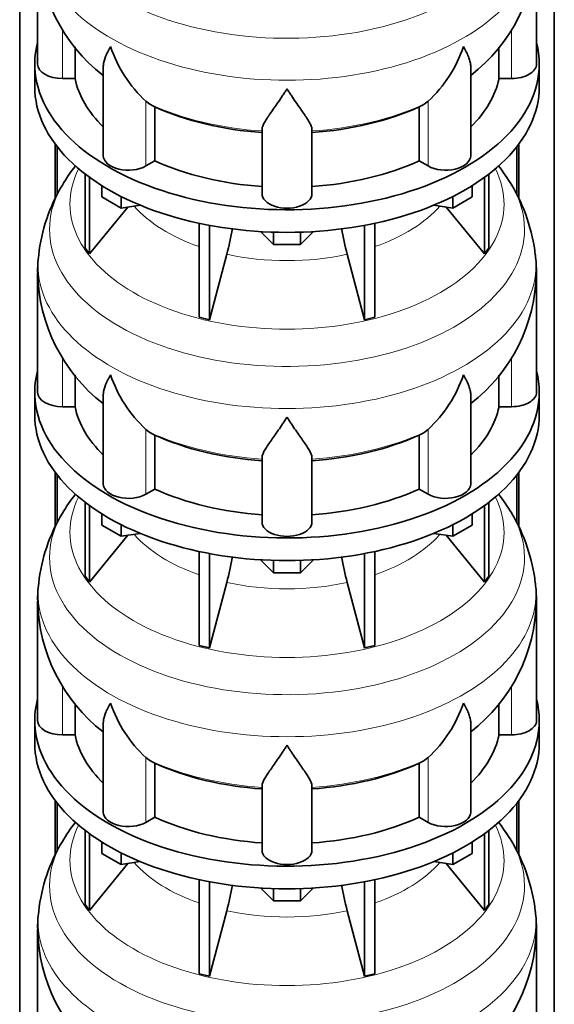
# Model space of a CAD drawing. Header units: millimetres. Extents: x 166 to 773, y -1811 to 1651.
# Tile 7 of 20: x 579 to 772, y -1086 to -731. Entities that reach past the tile are written whole.
import ezdxf

# ---------------------------------------------------------------- set-up
doc = ezdxf.new("R2010")
doc.units = ezdxf.units.MM
doc.layers.add('LOW_134-8', color=7, linetype='Continuous')
doc.layers.add('VSI134_DIFFUSORE', color=7, linetype='Continuous')

# ---------------------------------------------------------------- blocks, each defined once
blk = doc.blocks.new('SE4')
at = {"layer": 'LOW_134-8', "color": 7, "linetype": 'Continuous', "lineweight": 35}
for p, q in [((579.14, -1543.39), (579.14, -583.66)), ((771.99, -1543.39), (771.99, -583.66)), ((591.89, -775.57), (591.89, -795.33)), ((592.64, -776.56), (592.64, -793.85)), ((758.49, -776.56), (758.49, -793.91)), ((759.24, -775.57), (759.24, -795.39)), ((591.89, -893.97), (591.89, -913.72)), ((592.64, -894.96), (592.64, -912.24)), ((758.49, -894.96), (758.49, -912.3)), ((759.24, -893.97), (759.24, -913.78)), ((591.89, -1012.36), (591.89, -1032.11)), ((592.64, -1013.35), (592.64, -1030.63)), ((758.49, -1013.35), (758.49, -1030.7)), ((759.24, -1012.36), (759.24, -1032.17))]:
    blk.add_line(p, q, dxfattribs=at)
at = {"layer": 'VSI134_DIFFUSORE', "color": 7, "linetype": 'Continuous', "lineweight": 35}
for p, q in [((585.57, -703.71), (585.57, -746.76)), ((765.57, -746.76), (765.57, -703.71)), ((599.09, -751.96), (599.09, -740.58)), ((752.04, -740.6), (752.04, -751.96)), ((584.57, -746.76), (584.57, -754.93)), ((609.29, -747.7), (609.29, -779.83)), ((741.84, -779.83), (741.84, -747.69)), ((766.57, -754.93), (766.57, -746.76)), ((594.57, -751.96), (599.09, -751.96)), ((752.04, -751.96), (756.57, -751.96)), ((626.08, -761.21), (624.65, -760.16)), ((627.86, -781.66), (627.86, -762.18)), ((723.28, -762.18), (723.28, -781.66)), ((726.48, -760.16), (725.06, -761.21)), ((666.57, -793.53), (666.57, -770.18)), ((684.57, -793.53), (684.57, -770.18)), ((624.65, -783.5), (627.86, -781.66)), ((723.28, -781.66), (726.48, -783.5)), ((602.74, -786.43), (602.74, -813.11)), ((604.27, -787.57), (604.27, -815.24)), ((746.86, -787.57), (746.86, -815.24)), ((748.39, -786.43), (748.39, -813.11)), ((608.81, -794.69), (608.81, -790.63)), ((742.32, -794.69), (742.32, -790.63)), ((615.75, -798.69), (608.81, -794.69)), ((615.75, -798.69), (615.75, -794.52)), ((735.38, -798.69), (735.38, -794.52)), ((742.32, -794.69), (735.38, -798.69)), ((604.27, -815.24), (618.13, -798.33)), ((622.57, -797.64), (615.75, -798.69)), ((735.38, -798.69), (728.56, -797.64)), ((733, -798.33), (746.86, -815.24)), ((643.87, -804.18), (643.87, -838.1)), ((647.56, -804.92), (647.56, -838.99)), ((703.57, -804.92), (703.57, -838.99)), ((707.26, -804.18), (707.26, -838.1)), ((670.66, -811.82), (666.01, -807.17)), ((670.66, -811.82), (670.66, -807.39)), ((685.12, -807.17), (680.47, -811.82)), ((680.47, -811.82), (680.47, -807.39)), ((602.74, -813.11), (604.27, -815.24)), ((680.47, -811.82), (670.66, -811.82)), ((746.86, -815.24), (748.39, -813.11)), ((647.56, -838.99), (653.84, -815.37)), ((697.29, -815.37), (703.57, -838.99)), ((585.57, -822.1), (585.57, -865.15)), ((765.57, -865.15), (765.57, -822.1)), ((643.87, -838.1), (647.56, -838.99)), ((703.57, -838.99), (707.26, -838.1)), ((599.09, -870.35), (599.09, -858.97)), ((752.04, -858.99), (752.04, -870.35)), ((584.57, -865.15), (584.57, -873.32)), ((609.29, -866.09), (609.29, -898.22)), ((741.84, -898.22), (741.84, -866.08)), ((766.57, -873.32), (766.57, -865.15)), ((594.57, -870.35), (599.09, -870.35)), ((752.04, -870.35), (756.57, -870.35)), ((626.08, -879.6), (624.65, -878.55)), ((627.86, -900.05), (627.86, -880.57)), ((723.28, -880.57), (723.28, -900.05)), ((726.48, -878.55), (725.06, -879.6)), ((666.57, -911.92), (666.57, -888.57)), ((684.57, -911.92), (684.57, -888.57)), ((624.65, -901.9), (627.86, -900.05)), ((723.28, -900.05), (726.48, -901.9)), ((602.74, -904.82), (602.74, -931.5)), ((748.39, -904.82), (748.39, -931.5)), ((604.27, -905.97), (604.27, -933.63)), ((608.81, -913.08), (608.81, -909.02)), ((742.32, -913.08), (742.32, -909.02)), ((746.86, -905.97), (746.86, -933.63)), ((615.75, -917.09), (608.81, -913.08)), ((615.75, -917.09), (615.75, -912.91)), ((622.57, -916.03), (615.75, -917.09)), ((735.38, -917.09), (728.56, -916.03)), ((735.38, -917.09), (735.38, -912.91)), ((742.32, -913.08), (735.38, -917.09)), ((604.27, -933.63), (618.13, -916.72)), ((733, -916.72), (746.86, -933.63)), ((643.87, -922.57), (643.87, -956.5)), ((647.56, -923.31), (647.56, -957.38)), ((703.57, -923.31), (703.57, -957.38)), ((707.26, -922.57), (707.26, -956.5)), ((670.66, -930.22), (666.01, -925.57)), ((670.66, -930.22), (670.66, -925.78)), ((685.12, -925.57), (680.47, -930.22)), ((680.47, -930.22), (680.47, -925.78)), ((680.47, -930.22), (670.66, -930.22)), ((602.74, -931.5), (604.27, -933.63)), ((647.56, -957.38), (653.84, -933.76)), ((697.29, -933.76), (703.57, -957.38)), ((746.86, -933.63), (748.39, -931.5)), ((585.57, -940.49), (585.57, -983.55)), ((765.57, -983.55), (765.57, -940.49)), ((643.87, -956.5), (647.56, -957.38)), ((703.57, -957.38), (707.26, -956.5)), ((599.09, -988.74), (599.09, -977.37)), ((752.04, -977.38), (752.04, -988.74)), ((584.57, -983.55), (584.57, -991.71)), ((766.57, -991.71), (766.57, -983.55)), ((609.29, -984.48), (609.29, -1016.61)), ((741.84, -1016.61), (741.84, -984.47)), ((594.57, -988.74), (599.09, -988.74)), ((752.04, -988.74), (756.57, -988.74)), ((626.08, -997.99), (624.65, -996.94)), ((726.48, -996.94), (725.06, -997.99)), ((627.86, -1018.44), (627.86, -998.96)), ((723.28, -998.96), (723.28, -1018.44)), ((666.57, -1030.31), (666.57, -1006.96)), ((684.57, -1030.31), (684.57, -1006.96)), ((624.65, -1020.29), (627.86, -1018.44)), ((723.28, -1018.44), (726.48, -1020.29)), ((602.74, -1023.21), (602.74, -1049.89)), ((604.27, -1024.36), (604.27, -1052.02)), ((746.86, -1024.36), (746.86, -1052.02)), ((748.39, -1023.21), (748.39, -1049.89)), ((608.81, -1031.47), (608.81, -1027.42)), ((742.32, -1031.47), (742.32, -1027.42)), ((615.75, -1035.48), (608.81, -1031.47)), ((615.75, -1035.48), (615.75, -1031.3)), ((735.38, -1035.48), (735.38, -1031.3)), ((742.32, -1031.47), (735.38, -1035.48)), ((604.27, -1052.02), (618.13, -1035.11)), ((622.57, -1034.42), (615.75, -1035.48)), ((735.38, -1035.48), (728.56, -1034.42)), ((733, -1035.11), (746.86, -1052.02)), ((643.87, -1040.96), (643.87, -1074.89)), ((647.56, -1041.7), (647.56, -1075.77)), ((670.66, -1048.61), (666.01, -1043.96)), ((670.66, -1048.61), (670.66, -1044.17)), ((685.12, -1043.96), (680.47, -1048.61)), ((680.47, -1048.61), (680.47, -1044.17)), ((703.57, -1041.7), (703.57, -1075.77)), ((707.26, -1040.96), (707.26, -1074.89)), ((602.74, -1049.89), (604.27, -1052.02)), ((680.47, -1048.61), (670.66, -1048.61)), ((746.86, -1052.02), (748.39, -1049.89)), ((647.56, -1075.77), (653.84, -1052.15)), ((697.29, -1052.15), (703.57, -1075.77)), ((585.57, -1058.88), (585.57, -1101.94)), ((765.57, -1101.94), (765.57, -1058.88)), ((643.87, -1074.89), (647.56, -1075.77)), ((703.57, -1075.77), (707.26, -1074.89))]:
    blk.add_line(p, q, dxfattribs=at)
at = {"layer": 'VSI134_DIFFUSORE', "color": 4, "linetype": 'Continuous', "lineweight": 9}
for p, q in [((594.57, -751.96), (594.57, -734.32)), ((756.57, -751.96), (756.57, -734.22)), ((624.65, -783.5), (624.65, -760.16)), ((726.48, -783.5), (726.48, -760.16)), ((594.57, -870.35), (594.57, -852.71)), ((756.57, -870.35), (756.57, -852.62)), ((624.65, -901.9), (624.65, -878.55)), ((726.48, -901.9), (726.48, -878.55)), ((594.57, -988.74), (594.57, -971.1)), ((756.57, -988.74), (756.57, -971.01)), ((624.65, -1020.29), (624.65, -996.94)), ((726.48, -1020.29), (726.48, -996.94))]:
    blk.add_line(p, q, dxfattribs=at)
at = {"layer": 'VSI134_DIFFUSORE', "color": 7, "linetype": 'Continuous', "lineweight": 35}
for centre, radius, start, end in [((646.76, -702.6), 61.13, 181.06, 232.0821), ((704.41, -702.58), 61.11, 307.8577, 358.9405), ((657.15, -725.2), 47.73, 198.6373, 227.0857), ((693.98, -725.2), 47.73, 312.9143, 341.3628), ((633.99, -748.82), 14.7, 237.4509, 245.3566), ((717.15, -748.82), 14.7, 294.6434, 302.5491), ((654.41, -826.09), 69.71, 142.304, 149.2191), ((695.9, -826.77), 70.78, 30.909, 37.8425), ((647.61, -822.38), 61.97, 148.9453, 173.7746), ((702.75, -822.67), 62.78, 6.4409, 30.9004), ((564, -791.05), 93.08, 344.857, 350.7229), ((785.82, -791.26), 91.75, 189.2841, 195.2315), ((617.62, -820.7), 32.01, 170.945, 182.5582), ((727.2, -820.96), 38.33, 358.295, 8.0039), ((646.76, -820.99), 61.13, 181.06, 232.0821), ((704.41, -820.97), 61.11, 307.8577, 358.9405), ((657.15, -843.59), 47.73, 198.6373, 227.0857), ((693.98, -843.59), 47.73, 312.9143, 341.3628), ((633.99, -867.21), 14.7, 237.4509, 245.3566), ((717.15, -867.21), 14.7, 294.6434, 302.5491), ((654.41, -944.48), 69.71, 142.304, 149.2191), ((695.9, -945.16), 70.78, 30.909, 37.8425), ((647.61, -940.77), 61.97, 148.9453, 173.7746), ((702.75, -941.07), 62.78, 6.4409, 30.9004), ((564, -909.45), 93.08, 344.857, 350.7229), ((785.82, -909.65), 91.75, 189.2841, 195.2315), ((617.62, -939.09), 32.01, 170.945, 182.5582), ((727.2, -939.35), 38.33, 358.295, 8.0039), ((646.76, -939.39), 61.13, 181.06, 232.0821), ((704.41, -939.36), 61.11, 307.8577, 358.9405), ((657.15, -961.98), 47.73, 198.6373, 227.0857), ((693.98, -961.98), 47.73, 312.9143, 341.3628), ((633.99, -985.6), 14.7, 237.4509, 245.3566), ((717.15, -985.6), 14.7, 294.6434, 302.5491), ((654.41, -1062.87), 69.71, 142.304, 149.2191), ((695.9, -1063.55), 70.78, 30.909, 37.8425), ((647.61, -1059.16), 61.97, 148.9453, 173.7746), ((702.75, -1059.46), 62.78, 6.4409, 30.9004), ((564, -1027.84), 93.08, 344.857, 350.7229), ((785.82, -1028.05), 91.75, 189.2841, 195.2315), ((617.62, -1057.48), 32.01, 170.945, 182.5582), ((727.2, -1057.75), 38.33, 358.295, 8.0039), ((646.76, -1057.78), 61.13, 181.06, 232.0821), ((704.41, -1057.76), 61.11, 307.8577, 358.9405)]:
    blk.add_arc(centre, radius, start, end, dxfattribs=at)
at = {"layer": 'VSI134_DIFFUSORE', "color": 4, "linetype": 'Continuous', "lineweight": 9}
for centre, major_axis, start_param, end_param in [((675.57, -687.99), (85.67, 0), 2.813532, 6.283185), ((675.57, -700.74), (-89.83, 0), 0, 3.209014), ((675.57, -725.29), (-79.5, 0), 0.898849, 1.457346), ((675.57, -725.29), (79.5, 0), 4.82584, 5.384336), ((675.57, -797.19), (-78.3, 0), 0, 3.425204), ((675.57, -797.19), (-78.3, 0), 5.999574, 6.283185), ((675.57, -806.38), (85.67, 0), 2.813532, 6.283185), ((675.57, -806.38), (85.67, 0), 0, 0.327986), ((675.57, -782.07), (-61.63, 0), 0.463231, 1.030574), ((675.57, -782.07), (61.63, 0), 5.252612, 5.819954), ((675.57, -819.14), (-89.83, 0), 0, 3.209014), ((675.57, -819.14), (-89.83, 0), 6.21605, 6.283185), ((675.57, -782.07), (-61.63, 0), 1.210556, 1.931037), ((675.57, -843.68), (-79.5, 0), 0.898849, 1.457346), ((675.57, -843.68), (79.5, 0), 4.82584, 5.384336), ((675.57, -915.58), (-78.3, 0), 0, 3.425204), ((675.57, -915.58), (-78.3, 0), 5.999574, 6.283185), ((675.57, -924.77), (85.67, 0), 2.813532, 6.283185), ((675.57, -924.77), (85.67, 0), 0, 0.327986), ((675.57, -900.46), (-61.63, 0), 0.463231, 1.030574), ((675.57, -900.46), (61.63, 0), 5.252612, 5.819954), ((675.57, -937.53), (-89.83, 0), 0, 3.209014), ((675.57, -937.53), (-89.83, 0), 6.21605, 6.283185), ((675.57, -900.46), (-61.63, 0), 1.210556, 1.931037), ((675.57, -962.07), (-79.5, 0), 0.898849, 1.457346), ((675.57, -962.07), (79.5, 0), 4.82584, 5.384336), ((675.57, -1033.97), (-78.3, 0), 0, 3.425204), ((675.57, -1033.97), (-78.3, 0), 5.999574, 6.283185), ((675.57, -1043.16), (85.67, 0), 2.813532, 6.283185), ((675.57, -1043.16), (85.67, 0), 0, 0.327986), ((675.57, -1018.85), (-61.63, 0), 0.463231, 1.030574), ((675.57, -1018.85), (61.63, 0), 5.252612, 5.819954), ((675.57, -1055.92), (-89.83, 0), 0, 3.209014), ((675.57, -1055.92), (-89.83, 0), 6.21605, 6.283185), ((675.57, -1018.85), (-61.63, 0), 1.210556, 1.931037)]:
    blk.add_ellipse(centre, major_axis=major_axis, ratio=0.57735, start_param=start_param, end_param=end_param, dxfattribs=at)
at = {"layer": 'VSI134_DIFFUSORE', "color": 7, "linetype": 'Continuous', "lineweight": 35}
for centre, major_axis, start_param, end_param in [((675.57, -746.76), (91, 0), 2.993207, 6.283185), ((675.57, -746.76), (91, 0), 0, 0.148386), ((594.57, -746.76), (9, 0), 3.141593, 4.712389), ((756.57, -746.76), (-9, 0), 1.570796, 3.141593), ((675.57, -746.76), (-77, 0), 0.117151, 0.534109), ((675.57, -746.76), (77, 0), 5.749077, 6.166034), ((675.57, -754.93), (-91, 0), 0, 3.141593), ((675.57, -727.28), (-77, 0), 0.902549, 1.453645), ((675.57, -727.28), (77, 0), 4.82954, 5.380636), ((618.29, -779.83), (9, 0), 3.141593, 5.497787), ((732.84, -779.83), (-9, 0), 0.785398, 3.141593), ((675.57, -746.76), (-77, 0), 0.902549, 1.453645), ((675.57, -746.76), (77, 0), 4.82954, 5.380636), ((675.57, -793.53), (-9, 0), 0, 3.141593), ((675.57, -865.15), (91, 0), 2.993207, 6.283185), ((675.57, -865.15), (91, 0), 0, 0.148386), ((594.57, -865.15), (9, 0), 3.141593, 4.712389), ((756.57, -865.15), (-9, 0), 1.570796, 3.141593), ((675.57, -873.32), (-91, 0), 0, 3.141593), ((675.57, -865.15), (-77, 0), 0.117151, 0.534109), ((675.57, -865.15), (77, 0), 5.749077, 6.166034), ((675.57, -845.68), (-77, 0), 0.902549, 1.453645), ((675.57, -845.68), (77, 0), 4.82954, 5.380636), ((618.29, -898.22), (9, 0), 3.141593, 5.497787), ((732.84, -898.22), (-9, 0), 0.785398, 3.141593), ((675.57, -865.15), (-77, 0), 0.902549, 1.453645), ((675.57, -865.15), (77, 0), 4.82954, 5.380636), ((675.57, -911.92), (-9, 0), 0, 3.141593), ((675.57, -983.55), (91, 0), 2.993207, 6.283185), ((675.57, -983.55), (91, 0), 0, 0.148386), ((594.57, -983.55), (9, 0), 3.141593, 4.712389), ((756.57, -983.55), (-9, 0), 1.570796, 3.141593), ((675.57, -983.55), (-77, 0), 0.117151, 0.534109), ((675.57, -983.55), (77, 0), 5.749077, 6.166034), ((675.57, -991.71), (-91, 0), 0, 3.141593), ((675.57, -964.07), (-77, 0), 0.902549, 1.453645), ((675.57, -964.07), (77, 0), 4.82954, 5.380636), ((618.29, -1016.61), (9, 0), 3.141593, 5.497787), ((675.57, -983.55), (-77, 0), 0.902549, 1.453645), ((675.57, -983.55), (77, 0), 4.82954, 5.380636), ((732.84, -1016.61), (-9, 0), 0.785398, 3.141593), ((675.57, -1030.31), (-9, 0), 0, 3.141593)]:
    blk.add_ellipse(centre, major_axis=major_axis, ratio=0.57735, start_param=start_param, end_param=end_param, dxfattribs=at)
for points, knots in [([(609.29, -747.71), (609.29, -747.54), (609.3, -747.37), (609.38, -746.19), (609.67, -745.14), (610.34, -743.46), (610.6, -742.89), (611.06, -742), (611.22, -741.7), (611.47, -741.24), (611.6, -741.01), (611.74, -740.77), (611.83, -740.61), (611.88, -740.53), (611.93, -740.45)], [0.4586292, 0.4586292, 0.4586292, 0.4586292, 0.5, 0.5, 0.75, 0.75, 0.875, 0.875, 0.9375, 0.9375, 0.96875, 0.984375, 0.984375, 1, 1, 1, 1]), ([(741.84, -747.7), (741.84, -747.55), (741.84, -747.39), (741.79, -746.73), (741.7, -746.22), (741.43, -745.15), (741.25, -744.61), (740.8, -743.48), (740.53, -742.9), (740.08, -742), (739.92, -741.7), (739.66, -741.24), (739.57, -741.08), (739.39, -740.77), (739.3, -740.61), (739.21, -740.45)], [0.4604904, 0.4604904, 0.4604904, 0.4604904, 0.5, 0.5, 0.625, 0.625, 0.75, 0.75, 0.875, 0.875, 0.9375, 0.9375, 0.96875, 0.96875, 1, 1, 1, 1]), ([(675.57, -755.67), (675.43, -755.89), (675.3, -756.1), (675.03, -756.52), (674.9, -756.72), (674.5, -757.34), (674.24, -757.75), (673.45, -758.94), (672.94, -759.7), (671.92, -761.18), (671.43, -761.89), (670.48, -763.25), (670.03, -763.89), (669.18, -765.11), (668.79, -765.69), (668.25, -766.51), (668.08, -766.78), (667.75, -767.29), (667.6, -767.54), (667.19, -768.26), (666.97, -768.7), (666.66, -769.5), (666.57, -769.86), (666.57, -770.18)], [0, 0, 0, 0, 0.03125, 0.03125, 0.0625, 0.0625, 0.125, 0.125, 0.25, 0.25, 0.375, 0.375, 0.5, 0.5, 0.625, 0.625, 0.6875, 0.6875, 0.75, 0.75, 0.875, 0.875, 1, 1, 1, 1]), ([(684.57, -770.18), (684.57, -769.86), (684.48, -769.5), (684.16, -768.7), (683.94, -768.26), (683.53, -767.54), (683.38, -767.29), (683.06, -766.78), (682.89, -766.51), (682.35, -765.69), (681.95, -765.11), (681.1, -763.89), (680.65, -763.25), (679.71, -761.9), (679.21, -761.19), (678.2, -759.71), (677.68, -758.94), (676.89, -757.75), (676.63, -757.34), (676.23, -756.73), (676.1, -756.52), (675.83, -756.1), (675.7, -755.88), (675.57, -755.67)], [0, 0, 0, 0, 0.125, 0.125, 0.25, 0.25, 0.3125, 0.3125, 0.375, 0.375, 0.5, 0.5, 0.625, 0.625, 0.75, 0.75, 0.875, 0.875, 0.9375, 0.9375, 0.96875, 0.96875, 1, 1, 1, 1]), ([(609.29, -866.1), (609.29, -865.93), (609.3, -865.77), (609.38, -864.58), (609.67, -863.53), (610.34, -861.86), (610.6, -861.28), (611.06, -860.39), (611.22, -860.09), (611.47, -859.63), (611.6, -859.4), (611.74, -859.16), (611.83, -859), (611.88, -858.92), (611.93, -858.85)], [0.4586292, 0.4586292, 0.4586292, 0.4586292, 0.5, 0.5, 0.75, 0.75, 0.875, 0.875, 0.9375, 0.9375, 0.96875, 0.984375, 0.984375, 1, 1, 1, 1]), ([(741.84, -866.09), (741.84, -865.94), (741.84, -865.78), (741.79, -865.12), (741.7, -864.61), (741.43, -863.55), (741.25, -863), (740.8, -861.87), (740.53, -861.29), (740.08, -860.4), (739.92, -860.09), (739.66, -859.63), (739.57, -859.48), (739.39, -859.16), (739.3, -859), (739.21, -858.85)], [0.4604904, 0.4604904, 0.4604904, 0.4604904, 0.5, 0.5, 0.625, 0.625, 0.75, 0.75, 0.875, 0.875, 0.9375, 0.9375, 0.96875, 0.96875, 1, 1, 1, 1]), ([(675.57, -874.07), (675.43, -874.28), (675.3, -874.49), (675.03, -874.91), (674.9, -875.12), (674.5, -875.73), (674.24, -876.14), (673.45, -877.33), (672.94, -878.1), (671.92, -879.57), (671.43, -880.29), (670.48, -881.64), (670.03, -882.28), (669.18, -883.5), (668.79, -884.08), (668.25, -884.9), (668.08, -885.17), (667.75, -885.68), (667.6, -885.93), (667.19, -886.65), (666.97, -887.09), (666.66, -887.89), (666.57, -888.25), (666.57, -888.57)], [0, 0, 0, 0, 0.03125, 0.03125, 0.0625, 0.0625, 0.125, 0.125, 0.25, 0.25, 0.375, 0.375, 0.5, 0.5, 0.625, 0.625, 0.6875, 0.6875, 0.75, 0.75, 0.875, 0.875, 1, 1, 1, 1]), ([(684.57, -888.57), (684.57, -888.25), (684.48, -887.89), (684.16, -887.09), (683.94, -886.65), (683.53, -885.93), (683.38, -885.68), (683.06, -885.17), (682.89, -884.9), (682.35, -884.08), (681.95, -883.5), (681.1, -882.28), (680.65, -881.64), (679.71, -880.29), (679.21, -879.58), (678.2, -878.1), (677.68, -877.33), (676.89, -876.14), (676.63, -875.74), (676.23, -875.12), (676.1, -874.91), (675.83, -874.49), (675.7, -874.28), (675.57, -874.07)], [0, 0, 0, 0, 0.125, 0.125, 0.25, 0.25, 0.3125, 0.3125, 0.375, 0.375, 0.5, 0.5, 0.625, 0.625, 0.75, 0.75, 0.875, 0.875, 0.9375, 0.9375, 0.96875, 0.96875, 1, 1, 1, 1]), ([(609.29, -984.49), (609.29, -984.32), (609.3, -984.16), (609.38, -982.97), (609.67, -981.92), (610.34, -980.25), (610.6, -979.67), (611.06, -978.78), (611.22, -978.48), (611.47, -978.02), (611.6, -977.79), (611.74, -977.55), (611.83, -977.4), (611.88, -977.32), (611.93, -977.24)], [0.4586292, 0.4586292, 0.4586292, 0.4586292, 0.5, 0.5, 0.75, 0.75, 0.875, 0.875, 0.9375, 0.9375, 0.96875, 0.984375, 0.984375, 1, 1, 1, 1]), ([(741.84, -984.49), (741.84, -984.33), (741.84, -984.17), (741.79, -983.51), (741.7, -983), (741.43, -981.94), (741.25, -981.39), (740.8, -980.26), (740.53, -979.68), (740.08, -978.79), (739.92, -978.49), (739.66, -978.02), (739.57, -977.87), (739.39, -977.55), (739.3, -977.4), (739.21, -977.24)], [0.4604904, 0.4604904, 0.4604904, 0.4604904, 0.5, 0.5, 0.625, 0.625, 0.75, 0.75, 0.875, 0.875, 0.9375, 0.9375, 0.96875, 0.96875, 1, 1, 1, 1]), ([(675.57, -992.46), (675.43, -992.67), (675.3, -992.88), (675.03, -993.3), (674.9, -993.51), (674.5, -994.13), (674.24, -994.53), (673.45, -995.72), (672.94, -996.49), (671.92, -997.97), (671.43, -998.68), (670.48, -1000.03), (670.03, -1000.67), (669.18, -1001.89), (668.79, -1002.47), (668.25, -1003.29), (668.08, -1003.56), (667.75, -1004.08), (667.6, -1004.33), (667.19, -1005.05), (666.97, -1005.48), (666.66, -1006.28), (666.57, -1006.64), (666.57, -1006.96)], [0, 0, 0, 0, 0.03125, 0.03125, 0.0625, 0.0625, 0.125, 0.125, 0.25, 0.25, 0.375, 0.375, 0.5, 0.5, 0.625, 0.625, 0.6875, 0.6875, 0.75, 0.75, 0.875, 0.875, 1, 1, 1, 1]), ([(684.57, -1006.96), (684.57, -1006.64), (684.48, -1006.28), (684.16, -1005.49), (683.94, -1005.05), (683.53, -1004.33), (683.38, -1004.08), (683.06, -1003.56), (682.89, -1003.3), (682.35, -1002.48), (681.95, -1001.9), (681.1, -1000.68), (680.65, -1000.03), (679.71, -998.68), (679.21, -997.97), (678.2, -996.49), (677.68, -995.73), (676.89, -994.53), (676.63, -994.13), (676.23, -993.51), (676.1, -993.3), (675.83, -992.88), (675.7, -992.67), (675.57, -992.46)], [0, 0, 0, 0, 0.125, 0.125, 0.25, 0.25, 0.3125, 0.3125, 0.375, 0.375, 0.5, 0.5, 0.625, 0.625, 0.75, 0.75, 0.875, 0.875, 0.9375, 0.9375, 0.96875, 0.96875, 1, 1, 1, 1])]:
    blk.add_open_spline(points, degree=3, knots=knots, dxfattribs=at)

msp = doc.modelspace()

# ---------------------------------------------------------------- block references
msp.add_blockref('SE4', (0, 0))

doc.saveas('drawing.dxf')
